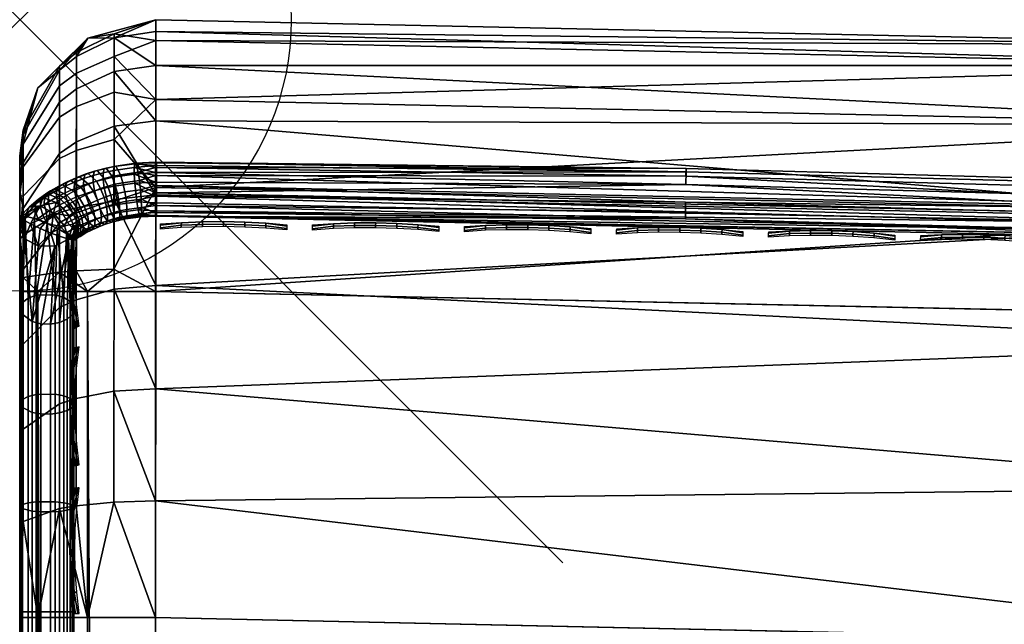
# Model space of a CAD drawing. Header units: inches. Extents: x 0 to 54.6, y -45.5 to 0.
# Tile 158 of 256: x 0 to 1.8, y -1.1 to 0. Entities that reach past the tile are written whole.
import ezdxf

# ---------------------------------------------------------------- set-up
doc = ezdxf.new("R2010")
doc.units = ezdxf.units.IN
doc.header["$LTSCALE"] = 0.03937
doc.header["$MEASUREMENT"] = 0
doc.header["$PDMODE"] = 35
doc.header["$PDSIZE"] = 1
for name, color, linetype in [('A-FURN-3-NODE', 7, 'Continuous'), ('A-FURN-3-ST', 151, 'Continuous'), ('A-FURN-3-ST-SEAM', 250, 'Continuous'), ('A-FURN-3-STITCH', 15, 'Continuous')]:
    doc.layers.add(name, color=color, linetype=linetype)

msp = doc.modelspace()

# ---------------------------------------------------------------- linework, layer by layer
at = {"layer": 'A-FURN-3-NODE'}
msp.add_point((0, 0), dxfattribs=at)

# ---------------------------------------------------------------- meshes
at = {"layer": 'A-FURN-3-ST'}
mesh = msp.add_polyface(dxfattribs=at)
corners = [(0.1045, -0.2249, 17.4851), (0.174, -0.1959, 17.5045), (0.174, -0.0952, 17.3164), (0.1045, -0.1275, 17.303), (0.1741, -0.0332, 17.1123), (0.1045, -0.0675, 17.1055), (0.1256, -0.0337, 16.9), (0.251, -0.0005, 16.9), (0.251, -0.0217, 17.1146), (0.2509, -0.0843, 17.3209), (0.2508, -0.186, 17.511), (0.2507, -0.3227, 17.6778), (0.1739, -0.3311, 17.6694), (0.251, -0.0005, 5.5), (0.1256, -0.0337, 5.5), (0.1045, -0.0602, 5.3923), (0.1741, -0.0263, 5.384), (0.174, -0.0675, 5.2746), (0.1045, -0.0985, 5.2908), (0.2504, -0.3092, 5.0381), (0.1734, -0.4596, 5.0138), (0.1736, -0.3344, 5.0412), (0.1738, -0.2205, 5.1003), (0.2509, -0.0386, 5.3087), (0.2507, -0.147, 5.1464), (0.1739, -0.1335, 5.1782), (4.6116, -0.169, 5.5), (4.6091, -0.207, 5.3087), (2.4315, -0.085, 5.3087), (2.4328, -0.047, 5.5), (4.5897, -0.4769, 5.0381), (2.4216, -0.3554, 5.0381), (2.4276, -0.1933, 5.1464), (4.6013, -0.3151, 5.1464), (4.6116, -0.169, 16.9), (2.4328, -0.047, 16.9), (2.4203, -0.3689, 17.6778), (2.4271, -0.1943, 17.45), (2.4313, -0.0844, 17.1847), (4.6089, -0.2064, 17.1847), (4.6008, -0.316, 17.45), (4.588, -0.4903, 17.6778)]
mesh.append_faces([[corners[k] for k in face] for face in [(0, 1, 2, 3), (3, 2, 4, 5), (6, 4, 7), (7, 4, 8), (8, 4, 9), (9, 4, 2), (9, 2, 10), (10, 2, 1), (10, 1, 11), (11, 1, 12), (7, 13, 6), (6, 13, 14), (15, 16, 17, 18), (19, 20, 21), (19, 21, 22), (14, 13, 16), (16, 13, 23), (16, 23, 17), (17, 23, 24), (17, 24, 25), (25, 24, 22), (24, 19, 22), (26, 27, 28), (26, 28, 29), (29, 28, 23), (29, 23, 13), (30, 31, 32, 33), (33, 32, 28, 27), (31, 19, 32), (32, 19, 24), (32, 24, 28), (28, 24, 23), (34, 26, 35), (35, 26, 29), (35, 29, 7), (7, 29, 13), (11, 36, 10), (10, 36, 37), (10, 37, 9), (9, 37, 38), (9, 38, 8), (8, 38, 35), (8, 35, 7), (39, 34, 38), (39, 38, 37, 40), (40, 37, 36, 41), (34, 35, 38)]])
mesh = msp.add_polyface(dxfattribs=at)
corners = [(0.1044, -0.3558, 17.6447), (0.1739, -0.3311, 17.6694), (0.174, -0.1959, 17.5045), (0.1045, -0.2249, 17.4851), (0.1045, -0.0675, 17.1055), (0.1741, -0.0332, 17.1123), (0.1256, -0.0337, 16.9), (0.0736, -0.0931, 17.1004), (0.0337, -0.1252, 16.9), (0.0063, -0.2122, 17.0767), (0, -0.2505, 16.9), (0, -0.2668, 17.0658), (0.0063, -0.2638, 17.2465), (0, -0.3152, 17.2252), (0.0063, -0.3476, 17.4031), (0, -0.3939, 17.3722), (0.0735, -0.3743, 17.6262), (0.0735, -0.2466, 17.4705), (0.1045, -0.1275, 17.303), (0.0735, -0.1516, 17.293), (0.0063, -0.4601, 17.5404), (0.1256, -0.0337, 5.5), (0.0337, -0.1252, 5.5), (0, -0.2505, 5.5), (0, -0.2695, 5.4043), (0.0063, -0.2036, 5.4274), (0.0736, -0.0856, 5.3985), (0.1045, -0.0602, 5.3923), (0.1741, -0.0263, 5.384), (0.1045, -0.0985, 5.2908), (0.174, -0.0675, 5.2746), (0.1739, -0.1335, 5.1782), (0.1044, -0.1597, 5.2012), (0.1738, -0.2205, 5.1003), (0.1043, -0.2406, 5.1289), (0.1736, -0.3344, 5.0412), (0.1042, -0.3463, 5.074), (0, -0.3237, 5.3232), (0.0063, -0.3252, 5.2497), (0, -0.4048, 5.2691), (0.0063, -0.3965, 5.2127), (0.0063, -0.2294, 5.3589), (0.0063, -0.2707, 5.2985), (0.0735, -0.1794, 5.2185), (0.0734, -0.2556, 5.1503), (0.0735, -0.1217, 5.3028), (0.0733, -0.3552, 5.0986), (0, -0.5005, 5.25)]
mesh.append_faces([[corners[k] for k in face] for face in [(0, 1, 2, 3), (4, 5, 6), (4, 6, 7), (7, 6, 8), (7, 8, 9), (9, 8, 10), (9, 10, 11), (9, 11, 12), (12, 11, 13), (12, 13, 14), (14, 13, 15), (16, 0, 3, 17), (17, 3, 18, 19), (19, 18, 4, 7), (20, 16, 17, 14), (14, 17, 19, 12), (12, 19, 7, 9), (6, 21, 8), (8, 21, 22), (8, 22, 10), (10, 22, 23), (24, 23, 25), (25, 23, 22), (25, 22, 26), (26, 22, 21), (26, 21, 27), (27, 21, 28), (29, 30, 31, 32), (32, 31, 33, 34), (34, 33, 35, 36), (37, 38, 39), (39, 38, 40), (24, 41, 37), (37, 41, 42), (37, 42, 38), (38, 42, 43, 44), (44, 43, 32, 34), (41, 24, 25), (41, 25, 26, 45), (45, 26, 27, 29), (45, 29, 32, 43), (43, 42, 41, 45), (44, 34, 36, 46), (38, 44, 46, 40), (47, 23, 24), (47, 24, 37)]])
mesh = msp.add_polyface(dxfattribs=at)
corners = [(3.7329, -22.7226, 18), (4.6815, -1.2773, 18), (1.9933, -22.5991, 18), (2.4673, -1.1492, 18), (0.25, -22.5508, 18), (0.25, -1.1005, 18), (0.125, -22.5508, 17.9665), (0.125, -1.1005, 17.9665), (0.0335, -22.5508, 17.875), (0.0335, -1.1005, 17.875), (0, -22.5508, 17.75), (0, -1.1005, 17.75), (0, -0.9347, 17.7337), (0.0063, -0.9238, 17.7881), (0.0733, -0.9002, 17.9071), (0.1041, -0.8951, 17.9328), (0.1735, -0.8882, 17.9671), (0.2502, -0.8859, 17.9788), (0.1736, -0.6842, 17.9052), (0.0063, -0.754, 17.7366), (0, -0.7752, 17.6853), (0.0734, -0.7075, 17.8487), (0.1042, -0.6975, 17.8729), (0, -23.1508, 5.25), (0, -0.5005, 5.25), (0.0335, -23.1508, 5.125), (0.0335, -0.5005, 5.125), (0.125, -23.1508, 5.0335), (0.125, -0.5005, 5.0335), (0.25, -23.1508, 5), (0.25, -0.5005, 5), (4.552, -0.9821, 17.9625), (2.4013, -0.8617, 17.9625), (0.2504, -0.6796, 17.9162), (0, -0.2505, 16.9), (0, -23.4008, 16.9), (0, -0.6283, 17.6067), (0, -23.4008, 5.5), (0, -0.2505, 5.5), (6.7319, -0.8636, 5), (3.6806, -23.3203, 5), (1.9672, -23.1986, 5), (4.5759, -0.6677, 5), (2.4144, -0.5467, 5)]
mesh.append_faces([[corners[k] for k in face] for face in [(0, 1, 2), (2, 1, 3), (2, 3, 4), (4, 3, 5), (4, 5, 6), (6, 5, 7), (6, 7, 8), (8, 7, 9), (8, 9, 10), (10, 9, 11), (12, 11, 13), (13, 11, 9), (13, 9, 14), (14, 9, 7), (14, 7, 15), (15, 7, 16), (17, 18, 16), (17, 16, 5), (5, 16, 7), (19, 20, 13), (13, 20, 12), (19, 13, 14, 21), (21, 14, 15, 22), (23, 24, 25), (25, 24, 26), (25, 26, 27), (27, 26, 28), (27, 28, 29), (29, 28, 30), (1, 31, 3), (3, 31, 32), (3, 32, 17), (17, 32, 33), (17, 5, 3), (11, 34, 10), (10, 34, 35), (12, 20, 11), (11, 20, 36), (35, 34, 37), (37, 34, 38), (37, 38, 23), (23, 38, 24), (39, 40, 41), (42, 41, 43), (43, 41, 29), (43, 29, 30)]])
mesh = msp.add_polyface(dxfattribs=at)
corners = [(0.1041, -0.8951, 17.9328), (0.1735, -0.8882, 17.9671), (0.1736, -0.6842, 17.9052), (0.1042, -0.6975, 17.8729), (0.1737, -0.4961, 17.8046), (0.1043, -0.5155, 17.7755), (0.1739, -0.3311, 17.6694), (0.1044, -0.3558, 17.6447), (0.2507, -0.3227, 17.6778), (0.2506, -0.4894, 17.8145), (0.2504, -0.6796, 17.9162), (0.2502, -0.8859, 17.9788), (0.0063, -0.3476, 17.4031), (0, -0.3939, 17.3722), (0.0063, -0.4601, 17.5404), (0, -0.4995, 17.501), (0.0063, -0.5974, 17.6529), (0, -0.6283, 17.6067), (0.0063, -0.754, 17.7366), (0, -0.7752, 17.6853), (0.0734, -0.7075, 17.8487), (0.0734, -0.53, 17.7538), (0.0735, -0.3743, 17.6262), (0.1042, -0.3463, 5.074), (0.1736, -0.3344, 5.0412), (0.1734, -0.4596, 5.0138), (0.1041, -0.4626, 5.0486), (0.125, -0.5005, 5.0335), (0.25, -0.5005, 5), (0.2504, -0.3092, 5.0381), (0.0733, -0.4648, 5.0747), (0.0335, -0.5005, 5.125), (0.0063, -0.4749, 5.1955), (0, -0.5005, 5.25), (0, -0.4048, 5.2691), (0.0063, -0.3965, 5.2127), (0.0733, -0.3552, 5.0986), (4.5759, -0.6677, 5), (2.4144, -0.5467, 5), (4.5897, -0.4769, 5.0381), (2.4216, -0.3554, 5.0381), (2.4013, -0.8617, 17.9625), (2.4115, -0.5966, 17.8526), (2.4203, -0.3689, 17.6778), (4.588, -0.4903, 17.6778), (4.5714, -0.7175, 17.8526), (4.552, -0.9821, 17.9625), (0, -1.1005, 17.75), (0, -0.3152, 17.2252), (0, -0.2668, 17.0658), (0, -0.2505, 16.9), (0, -0.3237, 5.3232)]
mesh.append_faces([[corners[k] for k in face] for face in [(0, 1, 2, 3), (3, 2, 4, 5), (5, 4, 6, 7), (8, 6, 9), (9, 6, 4), (9, 4, 10), (10, 4, 2), (10, 2, 11), (12, 13, 14), (14, 13, 15), (14, 15, 16), (16, 15, 17), (16, 17, 18), (18, 17, 19), (20, 3, 5, 21), (21, 5, 7, 22), (18, 20, 21, 16), (16, 21, 22, 14), (23, 24, 25, 26), (26, 25, 27), (27, 25, 28), (28, 25, 29), (26, 27, 30), (30, 27, 31), (30, 31, 32), (32, 31, 33), (32, 33, 34), (34, 35, 32), (32, 35, 36, 30), (30, 36, 23, 26), (37, 38, 39), (39, 38, 40), (38, 28, 40), (40, 28, 29), (10, 41, 42), (10, 42, 9), (9, 42, 43), (9, 43, 8), (44, 43, 42, 45), (45, 42, 41, 46), (47, 17, 15), (15, 13, 47), (47, 13, 48), (47, 48, 49), (49, 50, 47), (51, 34, 33)]])
at = {"layer": 'A-FURN-3-ST-SEAM'}
mesh = msp.add_polyface(dxfattribs=at)
corners = [(0.2519, -0.3053, 17.628), (0.2519, -0.3247, 17.6292), (0.25, -0.3053, 17.628), (0.25, -0.3246, 17.6292), (0.2519, -0.3421, 17.6377), (0.224, -0.3304, 17.6296), (0.2226, -0.3131, 17.6261), (0.2206, -0.2958, 17.6296), (0.25, -0.2868, 17.6344), (0.2182, -0.2809, 17.639), (0.25, -0.2722, 17.6473), (0.2136, -0.2642, 17.6695), (0.25, -0.2636, 17.6648), (0.25, -0.2624, 17.6843), (0.212, -0.2652, 17.6872), (0.25, -0.2687, 17.7027), (0.2111, -0.2724, 17.7035), (0.25, -0.2816, 17.7173), (0.2111, -0.2847, 17.7164), (0.25, -0.2992, 17.7259), (0.2119, -0.3008, 17.7239), (0.25, -0.3186, 17.7271), (0.2157, -0.3356, 17.7204), (0.25, -0.3372, 17.7208), (0.1964, -0.3343, 17.6257), (0.1938, -0.3172, 17.6221), (0.1833, -0.337, 17.623), (0.1802, -0.32, 17.6193), (0.1715, -0.3401, 17.62), (0.1677, -0.3232, 17.6161), (0.1901, -0.3001, 17.6253), (0.1755, -0.3031, 17.6223), (0.1621, -0.3067, 17.6188), (0.1557, -0.3272, 17.6121), (0.149, -0.3109, 17.6145), (0.1857, -0.2855, 17.6344), (0.1701, -0.2888, 17.6312), (0.1554, -0.2926, 17.6274), (0.1412, -0.2972, 17.6228), (0.1772, -0.2694, 17.6644), (0.1595, -0.2731, 17.6607), (0.1426, -0.2776, 17.6562), (0.1741, -0.2705, 17.6819), (0.1558, -0.2744, 17.678), (0.1725, -0.2779, 17.6981), (0.1537, -0.2819, 17.6941), (0.1724, -0.2902, 17.711), (0.1536, -0.2942, 17.707), (0.174, -0.3062, 17.7186), (0.1556, -0.3101, 17.7147), (0.1809, -0.3405, 17.7155), (0.1642, -0.344, 17.712), (0.2519, -0.3372, 17.7208), (0.2519, -0.3186, 17.7271), (0.2519, -0.2991, 17.7259), (0.2519, -0.2816, 17.7173), (0.2519, -0.2687, 17.7027), (0.2519, -0.2624, 17.6842), (0.2519, -0.2722, 17.6473), (0.2519, -0.2868, 17.6344)]
mesh.append_faces([[corners[k] for k in face] for face in [(0, 1, 2), (2, 1, 3), (3, 1, 4), (3, 5, 6), (3, 6, 2), (2, 6, 7), (2, 7, 8), (8, 7, 9), (8, 9, 10), (10, 9, 11), (10, 11, 12), (12, 11, 13), (13, 11, 14), (13, 14, 15), (15, 14, 16), (15, 16, 17), (17, 16, 18), (17, 18, 19), (19, 18, 20), (19, 20, 21), (21, 20, 22), (21, 22, 23), (6, 5, 24, 25), (25, 24, 26, 27), (27, 26, 28, 29), (7, 6, 25, 30), (30, 25, 27, 31), (31, 27, 29, 32), (32, 29, 33, 34), (9, 7, 30, 35), (35, 30, 31, 36), (36, 31, 32, 37), (37, 32, 34, 38), (11, 9, 35, 39), (39, 35, 36, 40), (40, 36, 37, 41), (14, 11, 39, 42), (42, 39, 40, 43), (16, 14, 42, 44), (44, 42, 43, 45), (18, 16, 44, 46), (46, 44, 45, 47), (20, 18, 46, 48), (48, 46, 47, 49), (22, 20, 48, 50), (50, 48, 49, 51), (21, 52, 53), (21, 53, 19), (19, 53, 54), (19, 54, 17), (17, 54, 55), (17, 55, 15), (15, 56, 13), (13, 57, 12), (12, 58, 10), (10, 58, 59), (10, 59, 8), (8, 59, 0), (8, 0, 2)]])
mesh = msp.add_polyface(dxfattribs=at)
corners = [(4.169, -0.4754, 17.7208), (2.4225, -0.3649, 17.7271), (2.2039, -0.3754, 17.7208), (0.2519, -0.3186, 17.7271), (0.2519, -0.3372, 17.7208), (0.2519, -0.3518, 17.7078), (2.2034, -0.39, 17.7078), (4.1681, -0.4901, 17.7078), (0.2519, -0.3604, 17.6902), (2.2032, -0.3986, 17.6902), (4.1676, -0.4986, 17.6902), (0.2519, -0.3615, 17.6706), (2.421, -0.4077, 17.6706), (3.1879, -0.3572, 17.6422), (2.423, -0.3516, 17.628), (2.2058, -0.3149, 17.6422), (2.2062, -0.3007, 17.6707), (3.1885, -0.343, 17.6707), (2.2061, -0.3066, 17.702), (3.1882, -0.3489, 17.702), (2.2053, -0.3302, 17.7234), (3.1871, -0.3725, 17.7234), (1.2268, -0.3035, 17.7234), (0.2519, -0.2991, 17.7259), (0.2519, -0.2816, 17.7173), (1.2272, -0.2798, 17.702), (0.2519, -0.2687, 17.7027), (0.2519, -0.2624, 17.6842), (1.2273, -0.2739, 17.6707), (0.2519, -0.2636, 17.6648), (0.2519, -0.2722, 17.6473), (1.227, -0.2882, 17.6422), (0.2519, -0.2868, 17.6344), (0.2519, -0.3053, 17.628), (3.1856, -0.4051, 17.6292), (2.2043, -0.3629, 17.6292), (1.2263, -0.3361, 17.6292), (2.2037, -0.3804, 17.6377), (1.226, -0.3536, 17.6377), (2.2033, -0.3933, 17.6522), (1.2258, -0.3665, 17.6522), (3.1842, -0.4355, 17.6522), (4.5872, -0.5291, 17.6706), (0.2519, -0.3551, 17.6522), (0.2519, -0.3421, 17.6377), (0.2519, -0.3247, 17.6292), (3.1848, -0.4226, 17.6377), (0.25, -0.355, 17.6522), (0.25, -0.3603, 17.6901), (0.25, -0.3518, 17.7078), (0.25, -0.2687, 17.7027), (0.25, -0.2624, 17.6843), (0.25, -0.2636, 17.6648)]
mesh.append_faces([[corners[k] for k in face] for face in [(0, 1, 2), (2, 1, 3), (2, 3, 4), (4, 5, 2), (2, 5, 6), (2, 6, 7, 0), (5, 8, 6), (6, 8, 9), (6, 9, 10, 7), (8, 11, 9), (9, 11, 12), (9, 12, 10), (13, 14, 15), (13, 15, 16, 17), (17, 16, 18, 19), (19, 18, 20, 21), (21, 20, 1), (1, 20, 22), (1, 22, 3), (3, 22, 23), (23, 22, 24), (24, 22, 25), (24, 25, 26), (26, 25, 27), (27, 25, 28), (27, 28, 29), (29, 28, 30), (30, 28, 31), (30, 31, 32), (32, 31, 14), (32, 14, 33), (15, 14, 31), (25, 22, 20, 18), (16, 15, 31, 28), (18, 16, 28, 25), (14, 34, 35), (14, 35, 36), (36, 35, 37, 38), (38, 37, 39, 40), (40, 39, 12), (12, 39, 41), (12, 41, 42), (12, 11, 40), (40, 11, 43), (40, 43, 44), (40, 44, 38), (38, 44, 45), (38, 45, 36), (36, 45, 33), (36, 33, 14), (39, 37, 46, 41), (37, 35, 34, 46), (47, 43, 11), (48, 11, 8), (49, 8, 5), (50, 24, 26), (51, 26, 27), (52, 27, 29), (52, 29, 30)]])
mesh = msp.add_polyface(dxfattribs=at)
corners = [(0.1579, -0.3766, 17.6555), (0.1485, -0.3748, 17.6802), (0.1458, -0.3814, 17.6508), (0.1352, -0.38, 17.6751), (0.0926, -0.3385, 17.5871), (0.0981, -0.3351, 17.5905), (0.1077, -0.3499, 17.5896), (0.1027, -0.3531, 17.5864), (0.1142, -0.3656, 17.5947), (0.1094, -0.3686, 17.5917), (0.1171, -0.38, 17.6046), (0.1123, -0.383, 17.6017), (0.1379, -0.3801, 17.6296), (0.1496, -0.3748, 17.6348), (0.108, -0.3859, 17.5988), (0.105, -0.3716, 17.5887), (0.0985, -0.3764, 17.5839), (0.0823, -0.3793, 17.5691), (0.0912, -0.3614, 17.5782), (0.098, -0.3563, 17.5832), (0.0875, -0.342, 17.5837), (0.1504, -0.3633, 17.6213), (0.1387, -0.3685, 17.6161), (0.1265, -0.3858, 17.6239), (0.1274, -0.3742, 17.6105), (0.1482, -0.3485, 17.6117), (0.1363, -0.3538, 17.6064), (0.1248, -0.3595, 17.6006), (0.1432, -0.332, 17.6073), (0.1308, -0.3376, 17.6018), (0.1188, -0.3436, 17.5958), (0.149, -0.3109, 17.6145), (0.1557, -0.3272, 17.6121), (0.1357, -0.3161, 17.6094), (0.1225, -0.3219, 17.6036), (0.1099, -0.3283, 17.5972), (0.1412, -0.2972, 17.6228), (0.1269, -0.3028, 17.6173), (0.1129, -0.309, 17.6111), (0.0994, -0.3158, 17.6043), (0.0867, -0.3231, 17.5971), (0.1426, -0.2776, 17.6562), (0.1554, -0.2926, 17.6274), (0.1262, -0.2829, 17.6509), (0.1099, -0.2891, 17.6448), (0.0942, -0.2961, 17.6378), (0.079, -0.3038, 17.6302), (0.1558, -0.2744, 17.678), (0.1595, -0.2731, 17.6607), (0.138, -0.2791, 17.6733), (0.1208, -0.2847, 17.6678), (0.1039, -0.2911, 17.6614), (0.0875, -0.2984, 17.6542), (0.1537, -0.2819, 17.6941), (0.1356, -0.2867, 17.6893), (0.118, -0.2924, 17.6837), (0.1007, -0.299, 17.6771), (0.084, -0.3064, 17.6698), (0.1536, -0.2942, 17.707), (0.1355, -0.299, 17.7022), (0.1178, -0.3047, 17.6965), (0.1005, -0.3113, 17.69), (0.0838, -0.3187, 17.6826), (0.1556, -0.3101, 17.7147), (0.1378, -0.3148, 17.71), (0.1206, -0.3204, 17.7045), (0.1036, -0.3269, 17.6981), (0.0872, -0.3341, 17.6908), (0.1642, -0.344, 17.712), (0.1483, -0.3482, 17.7078), (0.1328, -0.3533, 17.7029), (0.1175, -0.3592, 17.697), (0.1025, -0.3658, 17.6904), (0.155, -0.3618, 17.6985), (0.1407, -0.3664, 17.6939), (0.1263, -0.3719, 17.6884), (0.1122, -0.3782, 17.6822), (0.088, -0.3731, 17.6831), (0.0986, -0.3851, 17.6753), (0.1616, -0.3705, 17.6845), (0.1219, -0.3859, 17.6692)]
mesh.append_faces([[corners[k] for k in face] for face in [(0, 1, 2), (2, 1, 3), (4, 5, 6, 7), (7, 6, 8, 9), (9, 8, 10, 11), (2, 12, 13), (2, 13, 0), (14, 15, 9, 11), (16, 17, 18), (16, 18, 19, 15), (15, 19, 7, 9), (19, 20, 4, 7), (21, 13, 12, 22), (22, 12, 23, 24), (25, 21, 22, 26), (26, 22, 24, 27), (27, 24, 10, 8), (28, 25, 26, 29), (29, 26, 27, 30), (30, 27, 8, 6), (31, 32, 28, 33), (33, 28, 29, 34), (34, 29, 30, 35), (35, 30, 6, 5), (36, 31, 33, 37), (37, 33, 34, 38), (38, 34, 35, 39), (39, 35, 5, 40), (41, 42, 36, 43), (43, 36, 37, 44), (44, 37, 38, 45), (45, 38, 39, 46), (47, 48, 41, 49), (49, 41, 43, 50), (50, 43, 44, 51), (51, 44, 45, 52), (53, 47, 49, 54), (54, 49, 50, 55), (55, 50, 51, 56), (56, 51, 52, 57), (58, 53, 54, 59), (59, 54, 55, 60), (60, 55, 56, 61), (61, 56, 57, 62), (63, 58, 59, 64), (64, 59, 60, 65), (65, 60, 61, 66), (66, 61, 62, 67), (68, 63, 64, 69), (69, 64, 65, 70), (70, 65, 66, 71), (71, 66, 67, 72), (73, 69, 70, 74), (74, 70, 71, 75), (75, 71, 72, 76), (76, 72, 77, 78), (79, 73, 74, 1), (1, 74, 75, 3), (3, 75, 76, 80)]])
mesh = msp.add_polyface(dxfattribs=at)
corners = [(0.0508, -0.3753, 17.6692), (0.0745, -0.3809, 17.6754), (0.0566, -0.3507, 17.6743), (0.0495, -0.3552, 17.6698), (0.0526, -0.3357, 17.6658), (0.0453, -0.3403, 17.6612), (0.0528, -0.3233, 17.653), (0.0456, -0.3279, 17.6484), (0.057, -0.315, 17.6377), (0.0499, -0.3195, 17.6333), (0.0647, -0.312, 17.622), (0.058, -0.3163, 17.6177), (0.0867, -0.3231, 17.5971), (0.0808, -0.3268, 17.5934), (0.0981, -0.3351, 17.5905), (0.0926, -0.3385, 17.5871), (0.0823, -0.3793, 17.5691), (0.0623, -0.3559, 17.5669), (0.0912, -0.3614, 17.5782), (0.0802, -0.3474, 17.5783), (0.0875, -0.342, 17.5837), (0.098, -0.3563, 17.5832), (0.0674, -0.3365, 17.5838), (0.0376, -0.3428, 17.58), (0.0426, -0.3274, 17.6068), (0.0176, -0.345, 17.6034), (0.0338, -0.331, 17.6218), (0.0291, -0.3397, 17.6366), (0.0386, -0.3327, 17.6436), (0.0431, -0.3241, 17.6286), (0.01, -0.3617, 17.6283), (0.0102, -0.3617, 17.6287), (0.0289, -0.3521, 17.6494), (0.0274, -0.3661, 17.6531), (0.0334, -0.3668, 17.6583), (0.0427, -0.3599, 17.6652), (0.0384, -0.3451, 17.6565), (0.079, -0.3038, 17.6302), (0.0994, -0.3158, 17.6043), (0.0875, -0.2984, 17.6542), (0.0942, -0.2961, 17.6378), (0.0718, -0.3064, 17.6463), (0.084, -0.3064, 17.6698), (0.068, -0.3145, 17.6617), (0.0838, -0.3187, 17.6826), (0.0678, -0.3269, 17.6745), (0.0872, -0.3341, 17.6908), (0.0715, -0.3421, 17.6829), (0.1025, -0.3658, 17.6904), (0.088, -0.3731, 17.6831), (0.0753, -0.3306, 17.5896), (0.0515, -0.3208, 17.6133), (0.0571, -0.393, 17.5472), (0.0376, -0.3846, 17.5403), (0.02, -0.3759, 17.5436), (0.007, -0.3683, 17.5565), (0.0005, -0.363, 17.5772), (0, -0.3824, 17.6076), (0.0091, -0.4032, 17.5868)]
mesh.append_faces([[corners[k] for k in face] for face in [(0, 1, 2), (0, 2, 3), (3, 2, 4, 5), (5, 4, 6, 7), (7, 6, 8, 9), (9, 8, 10, 11), (11, 10, 12, 13), (13, 12, 14, 15), (16, 17, 18), (18, 17, 19), (18, 19, 20, 21), (19, 17, 22), (22, 17, 23), (22, 23, 24), (24, 23, 25), (24, 25, 26), (26, 25, 27), (26, 27, 28, 29), (29, 28, 7, 9), (25, 30, 27), (27, 30, 31), (27, 31, 32), (32, 31, 33), (32, 33, 34), (34, 33, 0), (34, 0, 35), (35, 0, 3), (35, 3, 5, 36), (36, 5, 7, 28), (32, 34, 35, 36), (37, 38, 12, 10), (39, 40, 37, 41), (41, 37, 10, 8), (42, 39, 41, 43), (43, 41, 8, 6), (44, 42, 43, 45), (45, 43, 6, 4), (46, 44, 45, 47), (47, 45, 4, 2), (48, 46, 47, 49), (49, 47, 2, 1), (19, 22, 50, 20), (20, 50, 13, 15), (22, 24, 51, 50), (50, 51, 11, 13), (24, 26, 29, 51), (51, 29, 9, 11), (27, 32, 36, 28), (16, 52, 17), (17, 52, 53), (17, 53, 54), (17, 54, 23), (23, 54, 55), (23, 55, 56), (30, 25, 56), (56, 25, 23), (30, 56, 57), (58, 56, 55), (30, 57, 31)]])
mesh = msp.add_polyface(dxfattribs=at)
corners = [(0.25, -0.3246, 17.6292), (0.2519, -0.3421, 17.6377), (0.25, -0.3421, 17.6377), (0.25, -0.355, 17.6522), (0.2519, -0.3551, 17.6522), (0.2519, -0.3615, 17.6706), (0.25, -0.3615, 17.6706), (0.25, -0.3603, 17.6901), (0.2233, -0.3629, 17.6691), (0.2204, -0.3596, 17.6953), (0.2091, -0.3646, 17.6674), (0.1898, -0.3639, 17.691), (0.1951, -0.3669, 17.6652), (0.1818, -0.3696, 17.6625), (0.1752, -0.367, 17.688), (0.1697, -0.3728, 17.6593), (0.1616, -0.3705, 17.6845), (0.1579, -0.3766, 17.6555), (0.1485, -0.3748, 17.6802), (0.1496, -0.3748, 17.6348), (0.1614, -0.3702, 17.6393), (0.1726, -0.3665, 17.643), (0.1842, -0.3635, 17.646), (0.1971, -0.3609, 17.6486), (0.2243, -0.357, 17.6525), (0.2245, -0.3456, 17.6388), (0.224, -0.3304, 17.6296), (0.25, -0.3372, 17.7208), (0.2157, -0.3356, 17.7204), (0.218, -0.35, 17.7102), (0.25, -0.3518, 17.7078), (0.1975, -0.3494, 17.635), (0.1847, -0.3521, 17.6324), (0.1732, -0.3551, 17.6294), (0.162, -0.3587, 17.6258), (0.1504, -0.3633, 17.6213), (0.1964, -0.3343, 17.6257), (0.1833, -0.337, 17.623), (0.1715, -0.3401, 17.62), (0.1601, -0.3438, 17.6163), (0.1482, -0.3485, 17.6117), (0.1677, -0.3232, 17.6161), (0.1557, -0.3272, 17.6121), (0.1432, -0.332, 17.6073), (0.1854, -0.3546, 17.7056), (0.1809, -0.3405, 17.7155), (0.1642, -0.344, 17.712), (0.1697, -0.3579, 17.7024), (0.1483, -0.3482, 17.7078), (0.155, -0.3618, 17.6985), (0.2519, -0.3604, 17.6902), (0.2519, -0.3518, 17.7078), (0.2519, -0.3372, 17.7208), (0.25, -0.3186, 17.7271)]
mesh.append_faces([[corners[k] for k in face] for face in [(0, 1, 2), (2, 1, 3), (3, 1, 4), (5, 6, 3), (6, 7, 8), (8, 7, 9), (8, 9, 10), (10, 9, 11), (10, 11, 12), (12, 11, 13), (13, 11, 14), (13, 14, 15), (15, 14, 16), (15, 16, 17), (17, 16, 18), (17, 19, 20), (17, 20, 15), (15, 20, 21), (15, 21, 13), (13, 21, 22), (13, 22, 12), (12, 22, 23), (12, 23, 10), (10, 23, 8), (8, 23, 24), (8, 24, 6), (6, 24, 3), (3, 24, 25), (3, 25, 2), (2, 25, 26), (2, 26, 0), (27, 28, 29), (27, 29, 30), (30, 29, 9), (30, 9, 7), (25, 24, 23, 31), (31, 23, 22, 32), (32, 22, 21, 33), (33, 21, 20, 34), (34, 20, 19, 35), (26, 25, 31, 36), (36, 31, 32, 37), (37, 32, 33, 38), (38, 33, 34, 39), (39, 34, 35, 40), (41, 38, 39, 42), (42, 39, 40, 43), (11, 9, 29, 44), (44, 29, 28, 45), (44, 45, 46, 47), (47, 46, 48, 49), (11, 44, 47, 14), (14, 47, 49, 16), (6, 5, 7), (7, 50, 30), (30, 51, 27), (27, 51, 52), (27, 52, 53)]])
mesh = msp.add_polyface(dxfattribs=at)
corners = [(0.09, -0.4041, 17.5859), (0.0965, -0.5427, 17.7159), (0.0872, -0.5511, 17.7033), (0.0734, -0.5573, 17.694), (0.0872, -0.7197, 17.7939), (0.0734, -0.7241, 17.7835), (0.0872, -0.903, 17.8491), (0.0734, -0.9052, 17.8381), (0.1, -0.9049, 17.8825), (0.0965, -0.9001, 17.8639), (0.1, -0.8968, 17.881), (0.1, -0.7228, 17.8301), (0.0965, -0.714, 17.8078), (0.1, -0.7073, 17.8239), (0.1, -0.5537, 17.7439), (0.1, -0.533, 17.7303), (0.0999, -0.4062, 17.6261), (0.0567, -0.9063, 17.8324), (0.0567, -0.7263, 17.7781), (0.0567, -0.5606, 17.6892), (0.0647, -0.4167, 17.5733), (0.039, -0.56, 17.69), (0.0228, -0.5559, 17.6961), (0.039, -0.7259, 17.7791), (0.0228, -0.7231, 17.7858), (0.039, -0.9061, 17.8334), (0.0228, -0.9047, 17.8406), (0.0019, -0.8993, 17.868), (0.0019, -0.7124, 17.8117), (0.0019, -0.5403, 17.7193), (0.0091, -0.4032, 17.5868), (0, -0.3824, 17.6076), (0.0003, -0.5305, 17.734), (0.0051, -0.5209, 17.7483), (0.0003, -0.7056, 17.8281), (0.0051, -0.699, 17.8439), (0.0003, -0.8959, 17.8854), (0.0051, -0.8926, 17.9022), (0.0655, -0.8877, 17.9272), (0.0812, -0.8892, 17.9192), (0.0812, -0.6924, 17.8599), (0.0655, -0.6893, 17.8674), (0.0812, -0.5113, 17.7627), (0.0655, -0.5067, 17.7694), (0.0692, -0.3844, 17.6724), (0.0859, -0.3943, 17.666), (0.0929, -0.5188, 17.7515), (0.0966, -0.4021, 17.6505), (0.0929, -0.8918, 17.906), (0.0929, -0.6975, 17.8475), (0.0508, -0.3753, 17.6692), (0.0304, -0.5074, 17.7684), (0.0304, -0.6898, 17.8662), (0.0304, -0.8879, 17.9259), (0.0274, -0.3661, 17.6531), (0.0155, -0.5128, 17.7603), (0.0155, -0.6935, 17.8573), (0.0155, -0.8898, 17.9164), (0.0102, -0.3617, 17.6287), (0.0338, -0.4163, 17.5737)]
mesh.append_faces([[corners[k] for k in face] for face in [(0, 1, 2), (0, 2, 3), (3, 2, 4, 5), (5, 4, 6, 7), (8, 9, 10), (10, 9, 11), (11, 9, 12), (11, 12, 13), (13, 12, 14), (14, 12, 1), (14, 1, 15), (15, 1, 16), (7, 17, 18, 5), (5, 18, 19, 3), (3, 19, 0), (0, 19, 20), (20, 19, 21), (20, 21, 22), (22, 21, 23, 24), (24, 23, 25, 26), (26, 27, 28, 24), (24, 28, 29, 22), (22, 29, 30), (31, 29, 32), (31, 32, 33), (33, 32, 34, 35), (35, 34, 36, 37), (38, 39, 40, 41), (41, 40, 42, 43), (43, 42, 44), (45, 42, 46), (47, 46, 15), (39, 48, 49, 40), (40, 49, 46, 42), (48, 8, 10), (48, 10, 11), (48, 11, 49), (49, 11, 13), (49, 13, 14), (49, 14, 46), (46, 14, 15), (43, 50, 51), (43, 51, 52, 41), (41, 52, 53, 38), (51, 54, 55), (51, 55, 56, 52), (52, 56, 57, 53), (55, 58, 33), (55, 33, 35, 56), (56, 35, 37, 57), (30, 59, 22), (22, 59, 20), (4, 2, 1, 12), (23, 21, 19, 18), (34, 32, 29, 28), (4, 12, 9, 6), (23, 18, 17, 25), (34, 28, 27, 36)]])
mesh = msp.add_polyface(dxfattribs=at)
corners = [(0.1458, -0.3814, 17.6508), (0.1352, -0.38, 17.6751), (0.1336, -0.3868, 17.6454), (0.1219, -0.3859, 17.6692), (0.1219, -0.3927, 17.6395), (0.1092, -0.3923, 17.6628), (0.1111, -0.3989, 17.6334), (0.0973, -0.3991, 17.6561), (0.0966, -0.4021, 17.6505), (0.0859, -0.3943, 17.666), (0.0859, -0.3924, 17.6681), (0.0692, -0.3844, 17.6724), (0.0745, -0.3809, 17.6754), (0.0508, -0.3753, 17.6692), (0.1123, -0.383, 17.6017), (0.1171, -0.38, 17.6046), (0.1161, -0.3917, 17.618), (0.1113, -0.3947, 17.615), (0.1265, -0.3858, 17.6239), (0.1379, -0.3801, 17.6296), (0.0999, -0.4062, 17.6261), (0.1069, -0.3976, 17.6121), (0.1015, -0.4051, 17.6272), (0.1061, -0.402, 17.6303), (0.1005, -0.4024, 17.6074), (0.09, -0.4041, 17.5859), (0.1017, -0.3907, 17.5941), (0.0985, -0.3764, 17.5839), (0.105, -0.3716, 17.5887), (0.108, -0.3859, 17.5988), (0.0823, -0.3793, 17.5691), (0.1, -0.4059, 17.6303), (0.1, -0.406, 17.6295), (0.1274, -0.3742, 17.6105), (0.0986, -0.3851, 17.6753), (0.088, -0.3731, 17.6831), (0.1122, -0.3782, 17.6822), (0.0571, -0.393, 17.5472), (0, -0.3824, 17.6076), (0.0005, -0.363, 17.5772), (0.0091, -0.4032, 17.5868), (0.007, -0.3683, 17.5565), (0.02, -0.3759, 17.5436), (0.0338, -0.4163, 17.5737), (0.0376, -0.3846, 17.5403), (0.0647, -0.4167, 17.5733), (0.0965, -0.5427, 17.7159), (0.1, -0.533, 17.7303), (0.0019, -0.5403, 17.7193), (0.0812, -0.5113, 17.7627), (0.0929, -0.5188, 17.7515), (0.0655, -0.5067, 17.7694), (0.0274, -0.3661, 17.6531), (0.0304, -0.5074, 17.7684), (0.0102, -0.3617, 17.6287), (0.0155, -0.5128, 17.7603), (0.0051, -0.5209, 17.7483)]
mesh.append_faces([[corners[k] for k in face] for face in [(0, 1, 2), (2, 1, 3), (2, 3, 4), (4, 3, 5), (4, 5, 6), (6, 5, 7), (6, 7, 8), (8, 7, 9), (9, 7, 10), (9, 10, 11), (11, 10, 12), (11, 12, 13), (14, 15, 16, 17), (17, 16, 6), (6, 16, 4), (4, 16, 18), (4, 18, 2), (2, 18, 19), (2, 19, 0), (20, 21, 22), (22, 21, 17), (22, 17, 23), (23, 17, 6), (21, 20, 24), (24, 20, 25), (24, 25, 26), (26, 25, 27), (26, 27, 28, 29), (25, 30, 27), (6, 8, 23), (23, 8, 31), (23, 31, 22), (22, 31, 32), (22, 32, 20), (14, 17, 21, 29), (29, 21, 24, 26), (33, 18, 16, 15), (34, 35, 12, 10), (3, 36, 34, 5), (5, 34, 10, 7), (25, 37, 30), (38, 39, 40), (40, 41, 42), (40, 42, 43), (43, 42, 44), (43, 44, 37), (25, 45, 37), (37, 45, 43), (20, 46, 25), (47, 20, 32), (40, 48, 38), (11, 49, 9), (9, 50, 8), (8, 47, 31), (31, 47, 32), (11, 13, 51), (13, 52, 53), (52, 54, 55), (54, 38, 56)]])
mesh = msp.add_polyface(dxfattribs=at)
corners = [(0.0734, -0.9052, 17.8381), (0.0872, -0.903, 17.8491), (0.0872, -1.09, 17.8675), (0.0734, -1.09, 17.8563), (0.0872, -8.2403, 17.8675), (0.0734, -8.2403, 17.8563), (0.0872, -15.3906, 17.8675), (0.0734, -15.3906, 17.8563), (0.1, -15.3906, 17.9), (0.0965, -22.5408, 17.8826), (0.0965, -15.3906, 17.8826), (0.1, -8.2403, 17.9), (0.0965, -8.2403, 17.8826), (0.1, -1.09, 17.9), (0.0965, -1.09, 17.8826), (0.1, -0.9049, 17.8825), (0.0965, -0.9001, 17.8639), (0.0567, -15.3906, 17.8505), (0.0567, -8.2403, 17.8505), (0.0567, -1.09, 17.8505), (0.0567, -0.9063, 17.8324), (0.0228, -0.9047, 17.8406), (0.039, -0.9061, 17.8334), (0.039, -1.09, 17.8515), (0.0228, -1.09, 17.8588), (0.039, -8.2403, 17.8515), (0.0228, -8.2403, 17.8588), (0.039, -15.3906, 17.8515), (0.0228, -15.3906, 17.8588), (0.0019, -15.3906, 17.8868), (0.0019, -8.2403, 17.8868), (0.0019, -1.09, 17.8868), (0.0019, -0.8993, 17.868), (0.0051, -0.8926, 17.9022), (0.0003, -0.8959, 17.8854), (0.0003, -1.09, 17.9045), (0.0051, -1.09, 17.9217), (0.0003, -8.2403, 17.9045), (0.0051, -8.2403, 17.9217), (0.0003, -15.3906, 17.9045), (0.0051, -15.3906, 17.9217), (0.0655, -15.3906, 17.9472), (0.0812, -15.3906, 17.939), (0.0812, -8.2403, 17.939), (0.0655, -8.2403, 17.9472), (0.0812, -1.09, 17.939), (0.0655, -1.09, 17.9472), (0.0812, -0.8892, 17.9192), (0.0655, -0.8877, 17.9272), (0.0929, -15.3906, 17.9255), (0.0929, -8.2403, 17.9255), (0.0929, -1.09, 17.9255), (0.0929, -0.8918, 17.906), (0.1, -22.5408, 17.9), (0.0304, -0.8879, 17.9259), (0.0304, -1.09, 17.9459), (0.0304, -8.2403, 17.9459), (0.0304, -15.3906, 17.9459), (0.0304, -22.5408, 17.9459), (0.0655, -22.5408, 17.9472), (0.0155, -0.8898, 17.9164), (0.0155, -1.09, 17.9362), (0.0155, -8.2403, 17.9362), (0.0155, -15.3906, 17.9362), (0.0155, -22.5408, 17.9362), (0.0051, -22.5408, 17.9217), (0.0872, -22.5408, 17.8675), (0.0567, -22.5408, 17.8505), (0.039, -22.5408, 17.8515), (0.0019, -22.5408, 17.8868), (0.0003, -22.5408, 17.9045)]
mesh.append_faces([[corners[k] for k in face] for face in [(0, 1, 2, 3), (3, 2, 4, 5), (5, 4, 6, 7), (8, 9, 10), (8, 10, 11), (11, 10, 12), (11, 12, 13), (13, 12, 14), (13, 14, 15), (15, 14, 16), (7, 17, 18, 5), (5, 18, 19, 3), (3, 19, 20, 0), (21, 22, 23, 24), (24, 23, 25, 26), (26, 25, 27, 28), (28, 29, 30, 26), (26, 30, 31, 24), (24, 31, 32, 21), (33, 34, 35, 36), (36, 35, 37, 38), (38, 37, 39, 40), (41, 42, 43, 44), (44, 43, 45, 46), (46, 45, 47, 48), (42, 49, 50, 43), (43, 50, 51, 45), (45, 51, 52, 47), (49, 53, 8), (49, 8, 50), (50, 8, 11), (50, 11, 51), (51, 11, 13), (51, 13, 15), (51, 15, 52), (48, 54, 55, 46), (46, 55, 56, 44), (44, 56, 57, 41), (41, 57, 58, 59), (54, 60, 61, 55), (55, 61, 62, 56), (56, 62, 63, 57), (57, 63, 64, 58), (60, 33, 36, 61), (61, 36, 38, 62), (62, 38, 40, 63), (63, 40, 65, 64), (1, 16, 14, 2), (2, 14, 12, 4), (4, 12, 10, 6), (6, 10, 9, 66), (22, 20, 19, 23), (23, 19, 18, 25), (25, 18, 17, 27), (27, 17, 67, 68), (34, 32, 31, 35), (35, 31, 30, 37), (37, 30, 29, 39), (39, 29, 69, 70)]])
at = {"layer": 'A-FURN-3-STITCH'}
mesh = msp.add_polyface(dxfattribs=at)
corners = [(0.4918, -0.3871, 17.7252), (0.4534, -0.3838, 17.732), (0.4534, -0.3796, 17.7351), (0.4918, -0.3847, 17.7241), (0.4535, -0.3748, 17.733), (0.4918, -0.38, 17.722), (0.4535, -0.3742, 17.7278), (0.4919, -0.3776, 17.721), (0.4146, -0.3817, 17.736), (0.4146, -0.3775, 17.7391), (0.4146, -0.3727, 17.737), (0.4147, -0.3721, 17.7318), (0.3755, -0.3808, 17.7372), (0.3755, -0.3766, 17.7403), (0.3756, -0.3718, 17.7382), (0.3756, -0.3712, 17.733), (0.3364, -0.3811, 17.7355), (0.3364, -0.3769, 17.7386), (0.3365, -0.3722, 17.7366), (0.3365, -0.3716, 17.7314), (0.2976, -0.3827, 17.7311), (0.2976, -0.3785, 17.7342), (0.2977, -0.3737, 17.7322), (0.2977, -0.3731, 17.727), (0.2593, -0.3854, 17.7239), (0.2593, -0.383, 17.7229), (0.2593, -0.3783, 17.7209), (0.2594, -0.3759, 17.7198), (0.7334, -0.3864, 17.732), (0.6946, -0.3842, 17.736), (0.6946, -0.38, 17.7391), (0.7334, -0.3823, 17.7351), (0.6946, -0.3752, 17.737), (0.7335, -0.3775, 17.733), (0.6555, -0.3831, 17.7372), (0.6555, -0.3789, 17.7403), (0.6556, -0.3741, 17.7382), (0.6556, -0.3735, 17.733), (0.6947, -0.3746, 17.7318), (0.6164, -0.3833, 17.7355), (0.6164, -0.3791, 17.7386), (0.6165, -0.3743, 17.7366), (0.6165, -0.3737, 17.7314), (0.5776, -0.3846, 17.7311), (0.5776, -0.3804, 17.7342), (0.5777, -0.3757, 17.7322), (0.5777, -0.3751, 17.727), (0.5392, -0.3872, 17.7239), (0.5393, -0.3848, 17.7229), (0.5393, -0.38, 17.7209), (0.5394, -0.3777, 17.7198)]
mesh.append_faces([[corners[k] for k in face] for face in [(0, 1, 2, 3), (3, 2, 4, 5), (5, 4, 6, 7), (1, 8, 9, 2), (2, 9, 10, 4), (4, 10, 11, 6), (8, 12, 13, 9), (9, 13, 14, 10), (10, 14, 15, 11), (12, 16, 17, 13), (13, 17, 18, 14), (14, 18, 19, 15), (16, 20, 21, 17), (17, 21, 22, 18), (18, 22, 23, 19), (20, 24, 25, 21), (21, 25, 26, 22), (22, 26, 27, 23), (28, 29, 30, 31), (31, 30, 32, 33), (29, 34, 35, 30), (30, 35, 36, 32), (32, 36, 37, 38), (34, 39, 40, 35), (35, 40, 41, 36), (36, 41, 42, 37), (39, 43, 44, 40), (40, 44, 45, 41), (41, 45, 46, 42), (43, 47, 48, 44), (44, 48, 49, 45), (45, 49, 50, 46)]])
mesh = msp.add_polyface(dxfattribs=at)
corners = [(0.7717, -0.3899, 17.7252), (0.7334, -0.3864, 17.732), (0.7334, -0.3823, 17.7351), (0.7718, -0.3876, 17.7241), (0.7335, -0.3775, 17.733), (0.7718, -0.3828, 17.722), (0.7335, -0.3769, 17.7278), (0.7719, -0.3804, 17.721), (0.6946, -0.3752, 17.737), (0.6947, -0.3746, 17.7318), (1.0517, -0.394, 17.7252), (1.0133, -0.3904, 17.732), (1.0134, -0.3862, 17.7351), (1.0517, -0.3916, 17.7241), (1.0135, -0.3814, 17.733), (1.0518, -0.3869, 17.722), (1.0135, -0.3808, 17.7278), (1.0518, -0.3845, 17.721), (0.9745, -0.3879, 17.736), (0.9746, -0.3837, 17.7391), (0.9747, -0.3789, 17.737), (0.9747, -0.3783, 17.7318), (0.9355, -0.3867, 17.7372), (0.9355, -0.3825, 17.7403), (0.9356, -0.3777, 17.7382), (0.9356, -0.3771, 17.733), (0.8964, -0.3866, 17.7355), (0.8964, -0.3824, 17.7386), (0.8965, -0.3777, 17.7366), (0.8966, -0.3771, 17.7314), (0.8576, -0.3878, 17.7311), (0.8576, -0.3837, 17.7342), (0.8577, -0.3789, 17.7322), (0.8577, -0.3783, 17.727), (0.8192, -0.3903, 17.7239), (0.8192, -0.3879, 17.7229), (0.8193, -0.3831, 17.7209), (0.8194, -0.3807, 17.7198), (1.2545, -0.3929, 17.736), (1.2154, -0.3915, 17.7372), (1.2155, -0.3873, 17.7403), (1.2545, -0.3887, 17.7391), (1.2156, -0.3825, 17.7382), (1.2546, -0.3839, 17.737), (1.1763, -0.3913, 17.7355), (1.1764, -0.3871, 17.7386), (1.1765, -0.3823, 17.7366), (1.1766, -0.3817, 17.7314), (1.2156, -0.3819, 17.733), (1.1375, -0.3923, 17.7311), (1.1376, -0.3881, 17.7342), (1.1377, -0.3833, 17.7322), (1.1377, -0.3828, 17.727), (1.0991, -0.3946, 17.7239), (1.0992, -0.3921, 17.7229), (1.0993, -0.3874, 17.7209), (1.0994, -0.385, 17.7198)]
mesh.append_faces([[corners[k] for k in face] for face in [(0, 1, 2, 3), (3, 2, 4, 5), (5, 4, 6, 7), (4, 8, 9, 6), (10, 11, 12, 13), (13, 12, 14, 15), (15, 14, 16, 17), (11, 18, 19, 12), (12, 19, 20, 14), (14, 20, 21, 16), (18, 22, 23, 19), (19, 23, 24, 20), (20, 24, 25, 21), (22, 26, 27, 23), (23, 27, 28, 24), (24, 28, 29, 25), (26, 30, 31, 27), (27, 31, 32, 28), (28, 32, 33, 29), (30, 34, 35, 31), (31, 35, 36, 32), (32, 36, 37, 33), (38, 39, 40, 41), (41, 40, 42, 43), (39, 44, 45, 40), (40, 45, 46, 42), (42, 46, 47, 48), (44, 49, 50, 45), (45, 50, 51, 46), (46, 51, 52, 47), (49, 53, 54, 50), (50, 54, 55, 51), (51, 55, 56, 52)]])
mesh = msp.add_polyface(dxfattribs=at)
corners = [(1.3316, -0.3993, 17.7252), (1.2933, -0.3955, 17.732), (1.2933, -0.3913, 17.7351), (1.3316, -0.397, 17.7241), (1.2935, -0.3865, 17.733), (1.3318, -0.3922, 17.722), (1.2935, -0.386, 17.7278), (1.3318, -0.3898, 17.721), (1.2545, -0.3929, 17.736), (1.2545, -0.3887, 17.7391), (1.2546, -0.3839, 17.737), (1.2547, -0.3833, 17.7318), (1.2156, -0.3825, 17.7382), (1.2156, -0.3819, 17.733), (1.6115, -0.4059, 17.7252), (1.5732, -0.4019, 17.732), (1.5733, -0.3977, 17.7351), (1.6115, -0.4035, 17.7241), (1.5734, -0.393, 17.733), (1.6117, -0.3988, 17.722), (1.5734, -0.3924, 17.7278), (1.6117, -0.3964, 17.721), (1.5344, -0.3991, 17.736), (1.5345, -0.3949, 17.7391), (1.5346, -0.3902, 17.737), (1.5347, -0.3896, 17.7318), (1.4953, -0.3975, 17.7372), (1.4954, -0.3933, 17.7403), (1.4956, -0.3886, 17.7382), (1.4956, -0.388, 17.733), (1.4563, -0.3972, 17.7355), (1.4564, -0.393, 17.7386), (1.4565, -0.3882, 17.7366), (1.4565, -0.3876, 17.7314), (1.4174, -0.398, 17.7311), (1.4175, -0.3938, 17.7342), (1.4176, -0.3891, 17.7322), (1.4177, -0.3885, 17.727), (1.3791, -0.4001, 17.7239), (1.3791, -0.3977, 17.7229), (1.3792, -0.3929, 17.7209), (1.3793, -0.3905, 17.7198), (1.7752, -0.4048, 17.7372), (1.7362, -0.4043, 17.7355), (1.7363, -0.4001, 17.7386), (1.7753, -0.4006, 17.7403), (1.7364, -0.3953, 17.7366), (1.7755, -0.3959, 17.7382), (1.6973, -0.405, 17.7311), (1.6974, -0.4008, 17.7342), (1.6976, -0.396, 17.7322), (1.6976, -0.3954, 17.727), (1.7365, -0.3947, 17.7314), (1.6589, -0.4069, 17.7239), (1.659, -0.4045, 17.7229), (1.6592, -0.3997, 17.7209), (1.6592, -0.3973, 17.7198)]
mesh.append_faces([[corners[k] for k in face] for face in [(0, 1, 2, 3), (3, 2, 4, 5), (5, 4, 6, 7), (1, 8, 9, 2), (2, 9, 10, 4), (4, 10, 11, 6), (10, 12, 13, 11), (14, 15, 16, 17), (17, 16, 18, 19), (19, 18, 20, 21), (15, 22, 23, 16), (16, 23, 24, 18), (18, 24, 25, 20), (22, 26, 27, 23), (23, 27, 28, 24), (24, 28, 29, 25), (26, 30, 31, 27), (27, 31, 32, 28), (28, 32, 33, 29), (30, 34, 35, 31), (31, 35, 36, 32), (32, 36, 37, 33), (34, 38, 39, 35), (35, 39, 40, 36), (36, 40, 41, 37), (42, 43, 44, 45), (45, 44, 46, 47), (43, 48, 49, 44), (44, 49, 50, 46), (46, 50, 51, 52), (48, 53, 54, 49), (49, 54, 55, 50), (50, 55, 56, 51)]])
mesh = msp.add_polyface(dxfattribs=at)
corners = [(1.8913, -0.4138, 17.7252), (1.8531, -0.4096, 17.732), (1.8532, -0.4054, 17.7351), (1.8914, -0.4114, 17.7241), (1.8533, -0.4006, 17.733), (1.8916, -0.4066, 17.722), (1.8534, -0.4, 17.7278), (1.8916, -0.4042, 17.721), (1.8143, -0.4066, 17.736), (1.8144, -0.4024, 17.7391), (1.8145, -0.3976, 17.737), (1.8146, -0.3971, 17.7318), (1.7752, -0.4048, 17.7372), (1.7753, -0.4006, 17.7403), (1.7755, -0.3959, 17.7382), (1.7755, -0.3953, 17.733), (1.7364, -0.3953, 17.7366), (1.7365, -0.3947, 17.7314), (2.1712, -0.4228, 17.7252), (2.1329, -0.4185, 17.732), (2.133, -0.4143, 17.7351), (2.1713, -0.4205, 17.7241), (2.1332, -0.4095, 17.733), (2.1714, -0.4157, 17.722), (2.1333, -0.4089, 17.7278), (2.1715, -0.4133, 17.721), (2.0941, -0.4153, 17.736), (2.0943, -0.4112, 17.7391), (2.0944, -0.4064, 17.737), (2.0945, -0.4058, 17.7318), (2.0551, -0.4134, 17.7372), (2.0552, -0.4092, 17.7403), (2.0554, -0.4044, 17.7382), (2.0554, -0.4039, 17.733), (2.016, -0.4127, 17.7355), (2.0162, -0.4085, 17.7386), (2.0163, -0.4037, 17.7366), (2.0164, -0.4031, 17.7314), (1.9772, -0.4132, 17.7311), (1.9773, -0.409, 17.7342), (1.9775, -0.4042, 17.7322), (1.9775, -0.4036, 17.727), (1.9388, -0.4149, 17.7239), (1.9389, -0.4125, 17.7229), (1.9391, -0.4078, 17.7209), (1.9391, -0.4054, 17.7198), (2.2959, -0.4223, 17.7355), (2.257, -0.4227, 17.7311), (2.2572, -0.4185, 17.7342), (2.296, -0.4181, 17.7386), (2.2574, -0.4137, 17.7322), (2.2962, -0.4134, 17.7366), (2.2186, -0.4242, 17.7239), (2.2187, -0.4218, 17.7229), (2.2189, -0.417, 17.7209), (2.219, -0.4147, 17.7198), (2.2574, -0.4131, 17.727)]
mesh.append_faces([[corners[k] for k in face] for face in [(0, 1, 2, 3), (3, 2, 4, 5), (5, 4, 6, 7), (1, 8, 9, 2), (2, 9, 10, 4), (4, 10, 11, 6), (8, 12, 13, 9), (9, 13, 14, 10), (10, 14, 15, 11), (14, 16, 17, 15), (18, 19, 20, 21), (21, 20, 22, 23), (23, 22, 24, 25), (19, 26, 27, 20), (20, 27, 28, 22), (22, 28, 29, 24), (26, 30, 31, 27), (27, 31, 32, 28), (28, 32, 33, 29), (30, 34, 35, 31), (31, 35, 36, 32), (32, 36, 37, 33), (34, 38, 39, 35), (35, 39, 40, 36), (36, 40, 41, 37), (38, 42, 43, 39), (39, 43, 44, 40), (40, 44, 45, 41), (46, 47, 48, 49), (49, 48, 50, 51), (47, 52, 53, 48), (48, 53, 54, 50), (50, 54, 55, 56)]])
mesh = msp.add_polymesh((7, 4), dxfattribs=at)
for k, corner in enumerate([(0.1093, -0.3762, 17.6798), (0.1071, -0.3771, 17.6786), (0.1028, -0.3788, 17.6763), (0.1007, -0.3796, 17.6751), (0.105, -0.4035, 17.7075), (0.1003, -0.4022, 17.7093), (0.096, -0.4039, 17.707), (0.0964, -0.4069, 17.7028), (0.1024, -0.4327, 17.7334), (0.0977, -0.4313, 17.7352), (0.0934, -0.4331, 17.7329), (0.0938, -0.4361, 17.7287), (0.1016, -0.4635, 17.7574), (0.0969, -0.4622, 17.7592), (0.0926, -0.4639, 17.7569), (0.0929, -0.467, 17.7527), (0.1024, -0.4959, 17.7793), (0.0977, -0.4946, 17.7812), (0.0934, -0.4963, 17.7788), (0.0938, -0.4993, 17.7746), (0.105, -0.5296, 17.7991), (0.1003, -0.5282, 17.8009), (0.096, -0.5299, 17.7985), (0.0964, -0.533, 17.7943), (0.1093, -0.5643, 17.8165), (0.1071, -0.5651, 17.8154), (0.1028, -0.5668, 17.813), (0.1007, -0.5677, 17.8118)]):
    mesh.set_mesh_vertex(divmod(k, 4), corner)
mesh = msp.add_polymesh((7, 4), dxfattribs=at)
for k, corner in enumerate([(0.1093, -0.6023, 17.838), (0.1071, -0.6029, 17.8366), (0.1028, -0.6039, 17.8339), (0.1007, -0.6044, 17.8326), (0.105, -0.6359, 17.8577), (0.1003, -0.6351, 17.8598), (0.096, -0.6361, 17.8571), (0.0964, -0.638, 17.8522), (0.1024, -0.6708, 17.8751), (0.0977, -0.67, 17.8772), (0.0934, -0.671, 17.8745), (0.0938, -0.6729, 17.8697), (0.1016, -0.7068, 17.8903), (0.0969, -0.706, 17.8924), (0.0926, -0.707, 17.8897), (0.0929, -0.7089, 17.8849), (0.1024, -0.7437, 17.9031), (0.0977, -0.7429, 17.9052), (0.0934, -0.744, 17.9025), (0.0938, -0.7458, 17.8977), (0.105, -0.7813, 17.9135), (0.1003, -0.7805, 17.9156), (0.096, -0.7816, 17.9129), (0.0964, -0.7834, 17.908), (0.1093, -0.8194, 17.9213), (0.1071, -0.8199, 17.92), (0.1028, -0.821, 17.9173), (0.1007, -0.8215, 17.9159)]):
    mesh.set_mesh_vertex(divmod(k, 4), corner)
mesh = msp.add_polymesh((7, 4), dxfattribs=at)
for k, corner in enumerate([(0.1093, -0.8617, 17.9323), (0.1071, -0.8619, 17.9308), (0.1028, -0.8622, 17.9279), (0.1007, -0.8623, 17.9265), (0.105, -0.8992, 17.9426), (0.1003, -0.899, 17.9448), (0.096, -0.8993, 17.9419), (0.0964, -0.8998, 17.9368), (0.1024, -0.9374, 17.9504), (0.0977, -0.9372, 17.9527), (0.0934, -0.9375, 17.9498), (0.0938, -0.9381, 17.9446), (0.1016, -0.9762, 17.9557), (0.0969, -0.9759, 17.958), (0.0926, -0.9762, 17.9551), (0.0929, -0.9768, 17.9499), (0.1024, -1.0152, 17.9586), (0.0977, -1.0149, 17.9608), (0.0934, -1.0152, 17.9579), (0.0938, -1.0158, 17.9528), (0.105, -1.0542, 17.9588), (0.1003, -1.0539, 17.9611), (0.096, -1.0542, 17.9582), (0.0964, -1.0548, 17.953), (0.1093, -1.093, 17.9566), (0.1071, -1.0931, 17.9552), (0.1028, -1.0934, 17.9523), (0.1007, -1.0936, 17.9508)]):
    mesh.set_mesh_vertex(divmod(k, 4), corner)

doc.saveas('drawing.dxf')
